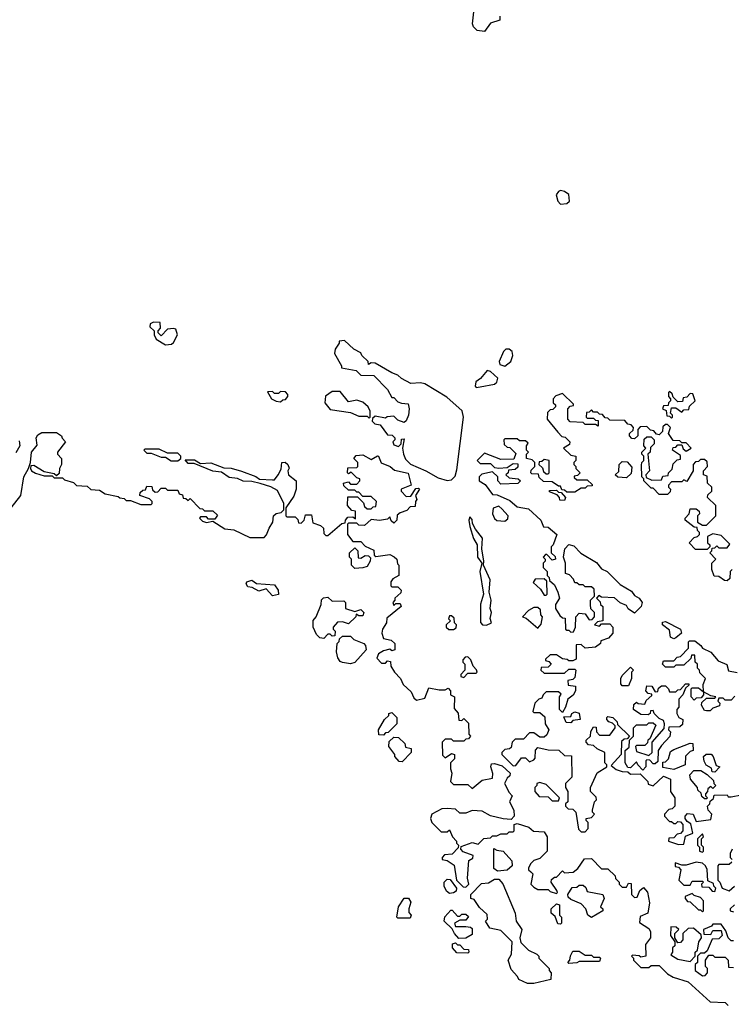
# Model space of a CAD drawing. Extents: x 2710666 to 2828562, y 857017 to 964538.
# Tile 20 of 138: x 2741637 to 2745095, y 878871 to 883657. Entities that reach past the tile are written whole.
import ezdxf

# ---------------------------------------------------------------- set-up
doc = ezdxf.new("R2010")
doc.units = 0

msp = doc.modelspace()

# ---------------------------------------------------------------- linework, layer by layer
at = {"layer": '0CON05XD'}
for points in [[(2743895, 883600), (2743860, 883605), (2743841.7, 883621.7), (2743837, 883637), (2743843.8, 883695)], [(2743970, 883675), (2743970, 883655), (2743925, 883640), (2743895, 883600)], [(2744265, 882760), (2744295, 882763.3), (2744308.8, 882775), (2744305, 882806.7), (2744285, 882821.2), (2744265, 882826.7), (2744255, 882822.5), (2744243.8, 882805), (2744251.2, 882775), (2744265, 882760)], [(2742345, 882077.5), (2742375, 882080), (2742385, 882087.5), (2742403.3, 882125), (2742395, 882152.5), (2742385, 882156.7), (2742355, 882152.5), (2742325, 882120), (2742310, 882135), (2742310, 882145), (2742321.7, 882158.3), (2742320, 882185), (2742287, 882187), (2742270.7, 882179.3), (2742270, 882165), (2742290, 882145), (2742290, 882125), (2742300, 882105), (2742345, 882077.5)], [(2743715, 881416.9), (2743735, 881420.5), (2743752.4, 881437.6), (2743761.3, 881468.7), (2743792.9, 881725), (2743786.6, 881756.6), (2743712.2, 881822.2), (2743605, 881887.1), (2743585, 881891.9), (2743538.3, 881888.3), (2743493, 881913), (2743475, 881930), (2743445, 881940), (2743365, 881987.5), (2743345, 881990), (2743331.7, 881981.7), (2743330, 881995), (2743300, 882025), (2743295, 882037.5), (2743260, 882055), (2743215, 882097.5), (2743190, 882095), (2743190, 882085), (2743170, 882055), (2743167.5, 882035), (2743200, 881975), (2743200, 881965), (2743271.7, 881951.7), (2743295, 881930), (2743358.3, 881928.3), (2743425, 881860), (2743445, 881820), (2743455, 881820), (2743475, 881800), (2743493, 881793), (2743525, 881790), (2743530, 881765), (2743525.7, 881735), (2743515, 881707.5), (2743505, 881700), (2743475, 881710), (2743455, 881730), (2743423, 881727), (2743415, 881720), (2743365, 881730), (2743351.7, 881718.3), (2743350, 881705), (2743363, 881693), (2743388.3, 881688.3), (2743425, 881640), (2743447, 881637), (2743460, 881625), (2743460, 881615), (2743450, 881605), (2743455, 881590), (2743477, 881583), (2743490, 881595), (2743491.7, 881618.3), (2743505, 881620), (2743497.5, 881575), (2743502, 881545), (2743511.5, 881521.5), (2743536.2, 881496.2), (2743610, 881465), (2743670.4, 881430.4), (2743715, 881416.9)], [(2743995, 881973.8), (2744023.3, 881995), (2744033.8, 882025), (2744030, 882045), (2744015, 882056.2), (2744000, 882055), (2743987.5, 882045), (2743967.5, 881995), (2743970.7, 881980.7), (2743995, 881973.8)], [(2743855, 881870), (2743875, 881872.5), (2743945, 881886.2), (2743955.8, 881895), (2743960, 881915), (2743925, 881947.5), (2743908.3, 881951.7), (2743876.4, 881913.6), (2743853, 881897), (2743850, 881875), (2743855, 881870)], [(2742905, 881800), (2742915, 881810), (2742928.3, 881811.7), (2742940, 881825), (2742940, 881835), (2742928.3, 881848.3), (2742905, 881850), (2742895, 881840), (2742875, 881840), (2742865, 881850), (2742841.7, 881848.3), (2742860, 881815), (2742883, 881803), (2742905, 881800)], [(2743335, 881720), (2743340, 881725), (2743340, 881755), (2743330, 881775), (2743305, 881797.5), (2743275, 881807.5), (2743235, 881800), (2743195, 881850), (2743155, 881850), (2743123, 881827), (2743120, 881795), (2743145, 881762.5), (2743245, 881747.5), (2743285, 881730), (2743325, 881730), (2743335, 881720)], [(2745100, 880985), (2745090, 880975), (2745088.3, 880941.7), (2745075, 880930), (2745061.7, 880931.7), (2745035, 880950), (2745011.7, 880951.7), (2745000, 880985), (2745000, 881015), (2745020, 881035), (2744990, 881065), (2745000, 881075), (2745001.7, 881088.3), (2745015, 881090), (2745025, 881100), (2745035, 881090), (2745075, 881090), (2745088.3, 881108.3), (2745045, 881150), (2745005, 881157.5), (2744980, 881145), (2744980, 881115), (2744990, 881105), (2744990, 881095), (2744978.3, 881081.7), (2744921.7, 881081.7), (2744890, 881115), (2744915, 881140), (2744930, 881145), (2744940, 881155), (2744940, 881165), (2744930, 881175), (2744928.3, 881188.3), (2744915, 881190), (2744870, 881225), (2744870, 881235), (2744890, 881255), (2744895, 881280), (2744925, 881280), (2744938.3, 881268.3), (2744940, 881255), (2744930, 881245), (2744930, 881215), (2744955, 881200), (2744975, 881200), (2745020, 881245), (2745020, 881295), (2744980, 881335), (2744981.7, 881348.3), (2745000, 881365), (2745000, 881385), (2744980, 881405), (2744978.3, 881438.3), (2744960, 881445), (2744960, 881465), (2744980, 881485), (2744978.3, 881508.3), (2744965, 881520), (2744945, 881520), (2744935, 881510), (2744921.7, 881508.3), (2744910, 881495), (2744910, 881465), (2744878.3, 881411.7), (2744865, 881420), (2744855, 881410), (2744805, 881410), (2744790, 881395), (2744790, 881385), (2744800, 881375), (2744798.3, 881361.7), (2744785, 881350), (2744745, 881350), (2744715, 881380), (2744705, 881380), (2744670, 881415), (2744670, 881425), (2744660, 881435), (2744658.3, 881491.7), (2744660, 881505), (2744670, 881515), (2744670, 881535), (2744660, 881545), (2744660, 881555), (2744680, 881575), (2744670, 881585), (2744671.7, 881618.3), (2744685, 881630), (2744705, 881630), (2744720, 881615), (2744720, 881595), (2744701.7, 881578.3), (2744700, 881555), (2744690, 881545), (2744697.5, 881465), (2744680, 881445), (2744681.7, 881431.7), (2744708.3, 881418.3), (2744755, 881420), (2744761.7, 881438.3), (2744788.3, 881441.7), (2744790, 881455), (2744807, 881473), (2744811.7, 881498.3), (2744831.7, 881518.3), (2744848.3, 881521.7), (2744848.3, 881538.3), (2744810, 881565), (2744811.7, 881578.3), (2744825, 881580), (2744835, 881590), (2744855, 881590), (2744861.7, 881571.7), (2744875, 881560), (2744900, 881575), (2744875, 881600), (2744855, 881600), (2744845, 881610), (2744811.7, 881611.7), (2744790, 881645), (2744800, 881675), (2744785, 881690), (2744775, 881690), (2744761.7, 881678.3), (2744760, 881655), (2744745, 881640), (2744731.7, 881641.7), (2744718.3, 881658.3), (2744701.7, 881661.7), (2744685, 881680), (2744651.7, 881678.3), (2744640, 881665), (2744640, 881635), (2744625, 881620), (2744611.7, 881621.7), (2744600, 881635), (2744600, 881645), (2744618.3, 881661.7), (2744620, 881675), (2744608.3, 881688.3), (2744591.7, 881691.7), (2744578.3, 881708.3), (2744505, 881710), (2744495, 881720), (2744481.7, 881721.7), (2744468.3, 881738.3), (2744455, 881740), (2744445, 881750), (2744425, 881750), (2744415, 881760), (2744405, 881750), (2744391.7, 881748.3), (2744390, 881725), (2744395, 881720), (2744425, 881720), (2744435, 881710), (2744448.3, 881708.3), (2744448.3, 881681.7), (2744435, 881690), (2744385, 881690), (2744375, 881700), (2744311.7, 881701.7), (2744300, 881715), (2744300, 881765), (2744311.7, 881778.3), (2744328.3, 881781.7), (2744328.3, 881788.3), (2744275, 881840), (2744241.7, 881828.3), (2744230, 881815), (2744230, 881795), (2744240, 881785), (2744240, 881775), (2744228.3, 881761.7), (2744215, 881760), (2744201.7, 881748.3), (2744200, 881715), (2744251.7, 881651.7), (2744271.7, 881631.7), (2744288.3, 881628.3), (2744310, 881605), (2744308.3, 881591.7), (2744280, 881575), (2744315, 881540), (2744340, 881535), (2744340, 881515), (2744330, 881505), (2744330, 881495), (2744340, 881485), (2744340, 881475), (2744360, 881455), (2744348.3, 881441.7), (2744331.7, 881438.3), (2744331.7, 881431.7), (2744345, 881420), (2744395, 881420), (2744418.3, 881398.3), (2744418.3, 881391.7), (2744395, 881390), (2744385, 881380), (2744365, 881380), (2744335, 881360), (2744295, 881360), (2744285, 881370), (2744271.7, 881371.7), (2744265, 881390), (2744255, 881390), (2744225, 881410), (2744181.7, 881411.7), (2744161.7, 881431.7), (2744158.3, 881448.3), (2744125, 881450), (2744120, 881455), (2744121.7, 881468.3), (2744140, 881485), (2744140, 881505), (2744127, 881517), (2744100, 881525), (2744100, 881545), (2744110, 881555), (2744100, 881565), (2744100, 881585), (2744108.3, 881598.3), (2744095, 881610), (2744065, 881610), (2744055, 881620), (2743995, 881620), (2743990, 881615), (2743991.7, 881591.7), (2744005, 881580), (2744018.3, 881578.3), (2744048.3, 881548.3), (2744038.3, 881521.7), (2743975, 881520), (2743895, 881550), (2743860, 881515), (2743875, 881500), (2743925, 881500), (2743945, 881480), (2743965, 881477.5), (2744005, 881480), (2744035, 881500), (2744058.3, 881498.3), (2744058.3, 881481.7), (2744045, 881470), (2744011.7, 881468.3), (2744010, 881455), (2744000, 881445), (2744015, 881430), (2744060, 881425), (2744070, 881415), (2744057.5, 881402.5), (2743975, 881400), (2743960, 881415), (2743960, 881435), (2743935, 881460), (2743882.5, 881447.5), (2743870, 881435), (2743870, 881415), (2743898.3, 881398.3), (2743935, 881350), (2743957, 881347), (2744019.5, 881319.5), (2744055, 881290), (2744109.3, 881279.3)], [(2744805, 881720), (2744810, 881725), (2744810, 881735), (2744800, 881745), (2744805, 881770), (2744825, 881770), (2744855, 881750), (2744865, 881760), (2744888.3, 881761.7), (2744891.7, 881778.3), (2744920, 881805), (2744908.3, 881838.3), (2744895, 881840), (2744878.3, 881821.7), (2744861.7, 881818.3), (2744858.3, 881801.7), (2744835, 881800), (2744811.7, 881821.7), (2744808.3, 881838.3), (2744795, 881850), (2744790, 881845), (2744790, 881825), (2744800, 881815), (2744800, 881805), (2744790, 881795), (2744788.3, 881781.7), (2744765, 881780), (2744760, 881765), (2744778.3, 881758.3), (2744781.7, 881731.7), (2744795, 881730), (2744805, 881720)], [(2741595, 881283.8), (2741642.5, 881345), (2741656.2, 881435), (2741680, 881475), (2741690, 881505), (2741694.2, 881555.8), (2741721.7, 881588.3), (2741717.5, 881625), (2741725, 881640), (2741745, 881650), (2741815, 881650), (2741840, 881635), (2741843, 881623), (2741860, 881605), (2741820, 881555), (2741820, 881545), (2741840, 881525), (2741840, 881495), (2741830, 881475), (2741828.3, 881451.7), (2741815, 881440), (2741805, 881450), (2741755, 881460), (2741705, 881490), (2741691.7, 881488.3), (2741690, 881475), (2741693.6, 881463.6), (2741713, 881453), (2741755, 881440), (2741795, 881440), (2741805, 881430), (2741845, 881430), (2741855, 881420), (2741898.3, 881408.3), (2741913, 881393), (2741965, 881390), (2741983, 881373), (2742025, 881370), (2742053, 881353), (2742115, 881340), (2742123, 881333), (2742145, 881330), (2742155, 881320), (2742175, 881320), (2742225, 881300), (2742275, 881300), (2742280, 881305), (2742280, 881315), (2742268.3, 881328.3), (2742220, 881345), (2742221.7, 881358.3), (2742235, 881370), (2742248.3, 881371.7), (2742255, 881390), (2742278.3, 881388.3), (2742281.7, 881371.7), (2742295, 881360), (2742308.3, 881361.7), (2742325, 881380), (2742345, 881380), (2742355, 881370), (2742405, 881370), (2742411.7, 881351.7), (2742428.3, 881348.3), (2742431.7, 881331.7), (2742445, 881330), (2742455, 881320), (2742465, 881330), (2742511.7, 881281.7), (2742525, 881280), (2742535, 881270), (2742575, 881270), (2742598.3, 881248.3), (2742585, 881230), (2742555, 881230), (2742545, 881240), (2742515, 881240), (2742510, 881235), (2742525, 881220), (2742545, 881212.5), (2742575, 881220), (2742633, 881183), (2742677, 881177), (2742755, 881140), (2742825, 881140), (2742837, 881153), (2742850, 881185), (2742867.5, 881215), (2742870, 881245), (2742883, 881257), (2742908.3, 881261.7), (2742920, 881275), (2742920, 881305), (2742889.3, 881369.3), (2742857, 881387), (2742805, 881402.5), (2742765, 881412.5), (2742723.6, 881413.6), (2742695, 881427.5), (2742655, 881432.5), (2742617, 881457), (2742575, 881462.5), (2742485, 881500), (2742455, 881500), (2742441.7, 881518.3), (2742487, 881517), (2742515, 881500), (2742565, 881502.5), (2742628.3, 881478.3), (2742665, 881477.5), (2742715, 881462.5), (2742785, 881437.5), (2742803, 881423), (2742865, 881420), (2742875, 881420), (2742892.5, 881445), (2742907, 881473), (2742910, 881505), (2742927, 881507), (2742940, 881495), (2742947, 881477), (2742940, 881465), (2742942.5, 881445), (2742980, 881415), (2742980, 881375), (2742968.3, 881341.7), (2742930, 881285), (2742930, 881245), (2742935, 881240), (2742975, 881240), (2742988.3, 881228.3), (2742991.7, 881211.7), (2743005, 881210), (2743020, 881225), (2743025, 881250), (2743055, 881250), (2743061.7, 881211.7), (2743099.3, 881199.3), (2743112.5, 881185), (2743115, 881160), (2743125, 881150), (2743135, 881150), (2743201.7, 881208.3), (2743218.3, 881211.7), (2743220, 881225), (2743231.7, 881238.3), (2743255, 881240), (2743268.3, 881231.7), (2743268.3, 881268.3), (2743251.7, 881271.7), (2743230, 881295), (2743231.7, 881338.3), (2743278.3, 881338.3), (2743308.3, 881308.3), (2743311.7, 881291.7), (2743325, 881280), (2743345, 881280), (2743355, 881290), (2743368.3, 881291.7), (2743370, 881315), (2743345, 881340), (2743305, 881340), (2743285, 881360), (2743275, 881360), (2743265, 881370), (2743235, 881370), (2743211.7, 881391.7), (2743210, 881405), (2743235, 881410), (2743245, 881400), (2743275, 881400), (2743290, 881415), (2743290, 881425), (2743275, 881430), (2743248.3, 881458.3), (2743235, 881450), (2743230, 881455), (2743231.7, 881478.3), (2743275, 881480), (2743280, 881485), (2743280, 881505), (2743260, 881525), (2743271.7, 881538.3), (2743305, 881542.5), (2743345, 881520), (2743375, 881537.5), (2743380, 881535), (2743393, 881503), (2743437.5, 881485), (2743458.3, 881468.3), (2743525, 881452.5), (2743540, 881395), (2743490, 881375), (2743490, 881365), (2743515, 881340), (2743538.3, 881341.7), (2743561.7, 881378.3), (2743575, 881380), (2743580, 881375), (2743560, 881345), (2743567.5, 881325), (2743560, 881315), (2743558.3, 881291.7), (2743535, 881290), (2743518.3, 881271.7), (2743485, 881260), (2743471.7, 881248.3), (2743470, 881225), (2743455, 881210), (2743441.7, 881221.7), (2743435, 881240), (2743425, 881230), (2743385, 881222.5), (2743345, 881227.5), (2743311.7, 881198.3), (2743285, 881200), (2743275, 881210), (2743235, 881210), (2743230, 881205), (2743230, 881155), (2743255, 881120), (2743295, 881120), (2743315, 881097.5), (2743358.3, 881078.3), (2743360, 881055), (2743368.3, 881048.3), (2743435, 881057.5), (2743457, 881047), (2743470, 881035), (2743473, 881013), (2743480, 881005), (2743480, 880955), (2743450.7, 880939.3), (2743440, 880925), (2743440, 880905), (2743445, 880900), (2743475, 880900), (2743490, 880885), (2743488.3, 880871.7), (2743460, 880845), (2743460, 880835), (2743450, 880825), (2743455, 880810), (2743465, 880820), (2743485, 880820), (2743490, 880805), (2743421.7, 880748.3), (2743420, 880725), (2743400, 880695), (2743397.5, 880675), (2743405, 880650), (2743441.7, 880641.7), (2743460, 880625), (2743460, 880595), (2743445, 880590), (2743435, 880597.5), (2743405, 880590), (2743380, 880575), (2743373, 880553), (2743395, 880530), (2743415, 880530), (2743425, 880540), (2743438.3, 880538.3), (2743440, 880515), (2743457.5, 880485), (2743487.5, 880455), (2743500, 880425), (2743539.3, 880389.3), (2743551.7, 880361.7), (2743565, 880350), (2743605, 880360), (2743625, 880410), (2743675, 880400), (2743705, 880400), (2743718.3, 880408.3), (2743730, 880395), (2743730, 880375), (2743750, 880365), (2743748.3, 880308.3), (2743767, 880287), (2743771.7, 880251.7), (2743785, 880250), (2743795, 880260), (2743818.3, 880238.3)], [(2741635, 881610), (2741637.5, 881585), (2741618.3, 881551.7)], [(2742405, 881512.5), (2742420, 881525), (2742420, 881535), (2742405, 881550), (2742355, 881550), (2742315, 881570), (2742245, 881570), (2742240, 881565), (2742255, 881550), (2742275, 881550), (2742325, 881530), (2742345, 881530), (2742373, 881513), (2742405, 881512.5)], [(2744205, 881450), (2744210, 881455), (2744210, 881515), (2744185, 881520), (2744175, 881510), (2744161.7, 881508.3), (2744160, 881495), (2744178.3, 881478.3), (2744181.7, 881461.7), (2744195, 881450), (2744205, 881450)], [(2744585, 881430), (2744543, 881433), (2744530, 881445), (2744548.3, 881461.7), (2744550, 881495), (2744565, 881510), (2744588.3, 881508.3), (2744611.7, 881481.7), (2744608.3, 881451.7), (2744585, 881430)], [(2744285, 881320), (2744261.7, 881321.7), (2744260, 881335), (2744248.3, 881348.3), (2744211.7, 881361.7), (2744211.7, 881368.3), (2744245, 881370), (2744255, 881360), (2744268.3, 881358.3), (2744290, 881335), (2744285, 881320)], [(2743995, 881220), (2744008.3, 881231.7), (2744010, 881245), (2743979.5, 881279.5), (2743965, 881292.5), (2743937, 881283), (2743933.8, 881255), (2743945, 881232.5), (2743955, 881222.5), (2743995, 881220)], [(2744109.3, 881279.3), (2744170, 881225), (2744181.7, 881191.7), (2744205, 881190), (2744247.5, 881155), (2744230, 881105), (2744220, 881095), (2744220, 881065), (2744238.3, 881048.3), (2744240, 881035), (2744225, 881030), (2744198.3, 881058.3), (2744191.7, 881058.3), (2744180, 881045), (2744190, 881035), (2744190, 881025), (2744180, 881015), (2744180, 880995), (2744200, 880975), (2744200, 880955), (2744210, 880945), (2744211.7, 880931.7), (2744235, 880910), (2744252.5, 880875), (2744260, 880845), (2744240, 880815), (2744240, 880795), (2744261.7, 880761.7), (2744275, 880750), (2744288.3, 880748.3), (2744290, 880695), (2744295, 880690), (2744305, 880690), (2744315, 880680), (2744328.3, 880681.7), (2744337.5, 880705), (2744340, 880755), (2744355, 880772.5), (2744385, 880770), (2744405, 880740), (2744418.3, 880741.7), (2744430, 880755), (2744430, 880775), (2744413, 880793), (2744410, 880815), (2744410, 880835), (2744430, 880855), (2744428.3, 880888.3), (2744415, 880900), (2744385, 880900), (2744375, 880910), (2744355, 880910), (2744345, 880920), (2744335, 880920), (2744328.3, 880938.3), (2744308.3, 880958.3), (2744290, 880965), (2744290, 881015), (2744280, 881045), (2744286.7, 881085), (2744305, 881106.7), (2744330.5, 881100.5), (2744363.9, 881063.9), (2744439.2, 881019.2), (2744465, 880987.5), (2744492.5, 880975), (2744555, 880912.5), (2744610, 880880), (2744625, 880857.5), (2744647.5, 880845), (2744662.5, 880825), (2744657.5, 880805), (2744625, 880772.5), (2744593.6, 880793.6), (2744585, 880810), (2744555, 880822.5), (2744527, 880847), (2744465, 880850), (2744451.7, 880858.3), (2744440, 880845), (2744458.3, 880828.3), (2744460, 880815), (2744470, 880805), (2744470, 880735), (2744445, 880730), (2744430, 880715), (2744455, 880710), (2744465, 880720), (2744505, 880720), (2744520, 880705), (2744520, 880675), (2744498.3, 880651.7), (2744461.7, 880638.3), (2744460, 880625), (2744435, 880607.5), (2744385, 880602.5), (2744365, 880620), (2744341.7, 880618.3), (2744341.7, 880548.3), (2744325, 880540), (2744305, 880540), (2744297, 880547), (2744275, 880550), (2744245, 880570), (2744215, 880570), (2744191.7, 880548.3), (2744191.7, 880541.7), (2744208.3, 880538.3), (2744220, 880525), (2744205, 880510), (2744171.7, 880508.3), (2744170, 880495), (2744185, 880480), (2744285, 880480), (2744305, 880500), (2744335, 880500), (2744340, 880495), (2744335, 880460), (2744325, 880450), (2744300, 880445), (2744301.7, 880421.7), (2744338.3, 880418.3), (2744337.5, 880395), (2744326.4, 880373.6), (2744300, 880355), (2744290, 880315), (2744275, 880290), (2744260, 880305), (2744260, 880365), (2744268.3, 880378.3), (2744255, 880390), (2744195, 880390), (2744180, 880375), (2744175, 880360), (2744160, 880355), (2744140, 880335), (2744130, 880295), (2744135, 880290), (2744165, 880290), (2744188.3, 880268.3), (2744190, 880235), (2744207.5, 880205), (2744198.3, 880181.7), (2744185, 880170), (2744165, 880170), (2744135, 880190), (2744115, 880190), (2744085, 880160), (2744045, 880160), (2744030, 880145), (2744025, 880120), (2744017, 880113), (2743995, 880110), (2743980, 880095), (2743980, 880085), (2744035, 880030), (2744048.3, 880031.7), (2744075, 880070), (2744095, 880070), (2744115, 880050), (2744135, 880060), (2744141.7, 880068.3), (2744143, 880107), (2744155, 880120), (2744205, 880107.5), (2744257, 880107), (2744285, 880080), (2744318.3, 880078.3), (2744320, 879975), (2744290, 879945), (2744290, 879925), (2744300, 879905), (2744300, 879855), (2744290, 879845), (2744290, 879835), (2744301.7, 879821.7), (2744325, 879820), (2744340, 879805), (2744353, 879723), (2744365, 879710), (2744385, 879710), (2744400, 879725), (2744400, 879755), (2744390, 879765), (2744390, 879775), (2744415, 879780), (2744430, 879795), (2744420, 879805), (2744420, 879815), (2744430, 879855), (2744440, 879865), (2744438.3, 879878.3), (2744410, 879905), (2744410, 879925), (2744443.6, 879996.4), (2744490, 880025), (2744490, 880035), (2744480, 880045), (2744480, 880095), (2744443, 880113), (2744425, 880130), (2744401.7, 880131.7), (2744390, 880145), (2744390, 880155), (2744410, 880175), (2744413, 880197), (2744425, 880220), (2744438.3, 880218.3), (2744440, 880195), (2744455, 880180), (2744505, 880180), (2744530, 880215), (2744530, 880225), (2744518.3, 880238.3), (2744500, 880245), (2744490, 880255), (2744490, 880265), (2744495, 880270), (2744520, 880265), (2744540, 880245), (2744541.7, 880231.7), (2744600, 880175), (2744588.3, 880161.7), (2744575, 880160), (2744561.7, 880148.3), (2744560, 880085), (2744511.7, 880031.7), (2744535, 880012.5), (2744565, 880002.5), (2744591.7, 880001.7), (2744605, 879990), (2744651.7, 879991.7), (2744690, 879955), (2744691.7, 879941.7), (2744715, 879932.5), (2744765, 879980), (2744800, 879965), (2744800, 879905), (2744820, 879875), (2744820, 879835), (2744808.3, 879821.7), (2744791.7, 879818.3), (2744770, 879795), (2744770, 879785), (2744795, 879760), (2744805, 879760), (2744815, 879750), (2744825, 879750), (2744835, 879760), (2744848.3, 879758.3), (2744860, 879745), (2744860, 879715), (2744848.3, 879701.7), (2744831.7, 879698.3), (2744815, 879680), (2744791.7, 879678.3), (2744790, 879665), (2744838.3, 879648.3), (2744865, 879650)], [(2743905, 880713.8), (2743930, 880725), (2743923.9, 880746.1), (2743930, 880775), (2743923.3, 880795), (2743928, 880835), (2743918.8, 880875), (2743923.8, 880935), (2743890, 881005), (2743892.5, 881025), (2743883.3, 881085), (2743886.4, 881136.4), (2743851.3, 881181.3), (2743837.7, 881207.7), (2743835, 881227.5), (2743825, 881240), (2743818.8, 881225), (2743824.3, 881194.3), (2743842.9, 881135), (2743860.8, 881105), (2743862, 881045), (2743883.3, 881015), (2743872.5, 880975), (2743890.8, 880865), (2743876.1, 880816.1), (2743877, 880727), (2743886.4, 880716.4), (2743905, 880713.8)], [(2743265, 880990), (2743250, 881005), (2743250, 881035), (2743240, 881045), (2743240, 881065), (2743265, 881090), (2743280, 881075), (2743281.7, 881041.7), (2743295, 881040), (2743315, 881052.5), (2743331.7, 881051.7), (2743341.7, 881041.7), (2743340, 881025), (2743325, 881000), (2743305, 880992.5), (2743265, 880990)], [(2742865, 880856.7), (2742835, 880890), (2742799.3, 880879.3), (2742766.7, 880896.7), (2742745, 880900), (2742736.7, 880915), (2742740, 880925), (2742765, 880933.3), (2742787, 880917), (2742875, 880910), (2742893.3, 880885), (2742895, 880862.5), (2742865, 880856.7)], [(2744195, 880860), (2744200, 880865), (2744198.3, 880928.3), (2744185, 880940), (2744141.7, 880938.3), (2744131.7, 880921.7), (2744168.3, 880888.3), (2744185, 880860), (2744195, 880860)], [(2743115, 880650), (2743095, 880652.5), (2743079.3, 880669.3), (2743063.3, 880705), (2743062.5, 880725), (2743063, 880737), (2743077.5, 880755), (2743102.5, 880815), (2743103, 880837), (2743113, 880847), (2743135, 880850), (2743155, 880830), (2743211.7, 880831.7), (2743220, 880825), (2743220, 880795), (2743265, 880780), (2743295, 880790), (2743310, 880775), (2743305, 880760), (2743285, 880760), (2743271.7, 880768.3), (2743270, 880755), (2743235, 880720), (2743205, 880730), (2743181.7, 880728.3), (2743160, 880705), (2743160, 880695), (2743170, 880685), (2743168.3, 880661.7), (2743155, 880660), (2743145, 880670), (2743135, 880670), (2743115, 880650)], [(2744155, 880700), (2744171.7, 880718.3), (2744177.5, 880755), (2744170, 880765), (2744168.3, 880788.3), (2744155, 880800), (2744135, 880800), (2744110, 880785), (2744080, 880755), (2744098.3, 880748.3), (2744155, 880700)], [(2743745, 880692.5), (2743758.3, 880701.7), (2743760, 880715), (2743750, 880725), (2743748.3, 880748.3), (2743735, 880760), (2743725, 880760), (2743720, 880745), (2743730, 880735), (2743710, 880715), (2743710, 880705), (2743723, 880693), (2743745, 880692.5)], [(2744815, 880647.5), (2744800, 880655), (2744795, 880690), (2744760, 880715), (2744760.7, 880729.3), (2744775, 880732.5), (2744847.5, 880695), (2744852.5, 880675), (2744825, 880652.5), (2744815, 880647.5)], [(2743245, 880526.7), (2743205, 880533.3), (2743195, 880537.5), (2743183.3, 880555), (2743176.7, 880585), (2743180, 880625), (2743190, 880635), (2743191.7, 880648.3), (2743205, 880660), (2743245, 880660), (2743260, 880645), (2743310, 880625), (2743317.5, 880615), (2743320, 880595), (2743265, 880532.5), (2743245, 880526.7)], [(2745111.7, 880368.3), (2745095, 880350), (2745065, 880350), (2745055, 880360), (2745035, 880360), (2745030, 880345), (2745040, 880335), (2745038.3, 880321.7), (2745005, 880310), (2744991.7, 880298.3), (2744975, 880297.5), (2744965, 880300), (2744950, 880325), (2744951.7, 880338.3), (2744975, 880360), (2745015, 880360), (2745020, 880365), (2744995, 880370), (2744960, 880390), (2744960, 880375), (2744948.3, 880361.7), (2744925, 880360), (2744915, 880350), (2744900, 880365), (2744900, 880405), (2744905, 880410), (2744935, 880410), (2744960, 880390), (2744957.5, 880425), (2744970, 880455), (2744941.7, 880481.7), (2744940, 880495), (2744930, 880505), (2744930, 880525), (2744920, 880535), (2744918.3, 880568.3), (2744901.7, 880568.3), (2744898.3, 880551.7), (2744865, 880520), (2744825, 880520), (2744815, 880510), (2744775, 880510), (2744760, 880525), (2744765, 880540), (2744815, 880540), (2744831.7, 880558.3), (2744848.3, 880561.7), (2744887.5, 880602.5), (2744887.5, 880632.5), (2744892.5, 880637.5), (2744917.5, 880637.5), (2744947.5, 880615), (2744955, 880602.5), (2744995, 880582.5), (2745031.2, 880541.2), (2745073, 880523), (2745081.7, 880491.7), (2745123.9, 880483.9)], [(2743795, 880460), (2743815, 880480), (2743855, 880480), (2743860, 880485), (2743857, 880497), (2743840, 880515), (2743830, 880545), (2743815, 880560), (2743801.7, 880558.3), (2743790, 880545), (2743790, 880535), (2743800, 880525), (2743800, 880495), (2743780, 880475), (2743780, 880465), (2743795, 880460)], [(2744595, 880420), (2744565, 880420), (2744558.3, 880428.3), (2744557.5, 880455), (2744565, 880470), (2744605, 880510), (2744620, 880495), (2744610, 880485), (2744610, 880455), (2744595, 880420)], [(2744665, 880010), (2744640, 880035), (2744635, 880050), (2744605, 880020), (2744591.7, 880021.7), (2744580, 880045), (2744580, 880105), (2744598.3, 880121.7), (2744600, 880155), (2744620, 880175), (2744620, 880215), (2744635, 880230), (2744685, 880230), (2744695, 880240), (2744715, 880240), (2744728.3, 880228.3), (2744698.3, 880161.7), (2744690, 880155), (2744688.3, 880141.7), (2744675, 880130), (2744635, 880130), (2744630, 880125), (2744635, 880100), (2744695, 880080), (2744710, 880095), (2744710, 880145), (2744768.3, 880211.7), (2744770, 880235), (2744765, 880250), (2744745, 880260), (2744720, 880285), (2744715, 880300), (2744701.7, 880298.3), (2744700, 880285), (2744691.7, 880278.3), (2744655, 880280), (2744620, 880305), (2744621.7, 880328.3), (2744635, 880340), (2744643, 880333), (2744675, 880330), (2744681.7, 880348.3), (2744708.3, 880371.7), (2744708.3, 880378.3), (2744691.7, 880381.7), (2744680, 880395), (2744685, 880420), (2744708.3, 880418.3), (2744725, 880390), (2744738.3, 880391.7), (2744741.7, 880408.3), (2744755, 880420), (2744775, 880420), (2744790, 880405), (2744795, 880390), (2744825, 880390), (2744835, 880400), (2744848.3, 880401.7), (2744871.7, 880428.3), (2744888.3, 880428.3), (2744888.3, 880421.7), (2744871.7, 880408.3), (2744860, 880375), (2744840, 880355), (2744840, 880315), (2744830, 880305), (2744830, 880285), (2744840, 880265), (2744860, 880255), (2744858.3, 880231.7), (2744845, 880220), (2744791.7, 880218.3), (2744790, 880205), (2744800, 880195), (2744797, 880173), (2744755, 880130), (2744740, 880105), (2744738.3, 880051.7), (2744725, 880040), (2744715, 880040), (2744698.3, 880058.3), (2744685, 880060), (2744680, 880055), (2744680, 880025), (2744665, 880010)], [(2743405, 880180), (2743381.7, 880181.7), (2743380, 880205), (2743410, 880255), (2743430, 880275), (2743430, 880285), (2743445, 880290), (2743470, 880265), (2743470, 880235), (2743428.3, 880191.7), (2743415, 880190), (2743405, 880180)], [(2744315, 880240), (2744291.7, 880241.7), (2744281.7, 880268.3), (2744315, 880270), (2744320, 880285), (2744335, 880292.5), (2744356.4, 880286.4), (2744360, 880255), (2744325, 880250), (2744315, 880240)], [(2743818.3, 880238.3), (2743820, 880185), (2743827.5, 880175), (2743818.3, 880161.7), (2743805, 880160), (2743795, 880150), (2743745, 880150), (2743735, 880160), (2743705, 880160), (2743690, 880145), (2743691.7, 880081.7), (2743705, 880070), (2743735, 880090), (2743750, 880085), (2743750, 880065), (2743730, 880045), (2743730, 880015), (2743737.5, 879995), (2743730, 879955), (2743745, 879940), (2743815, 879940), (2743835, 879920), (2743885, 879960), (2743935, 879970), (2743936.2, 879993.8), (2743926.7, 880025), (2743930, 880040), (2743945, 880042.5), (2743980.7, 880030.7), (2744020, 879995), (2744018.3, 879981.7), (2744005, 879970), (2743993.3, 879945), (2744015, 879900), (2744030, 879885), (2744017.5, 879855), (2744037.5, 879815), (2744040, 879785), (2744025, 879770), (2743987, 879773), (2743925, 879787.5), (2743885, 879810), (2743835, 879812.5), (2743805, 879800), (2743775, 879800), (2743755, 879820), (2743715, 879822.5), (2743688.3, 879821.7), (2743640, 879795), (2743632.5, 879775), (2743640, 879755), (2743685, 879710), (2743715, 879710), (2743725, 879720), (2743740, 879685), (2743760, 879665), (2743760, 879655), (2743770, 879645), (2743768.3, 879631.7), (2743738.3, 879601.7), (2743701.7, 879598.3), (2743690, 879585), (2743690, 879575), (2743715, 879570), (2743748.3, 879548.3), (2743760, 879475), (2743791.7, 879441.7), (2743805, 879440), (2743820, 879455), (2743812.5, 879485), (2743820, 879570), (2743838.3, 879581.7), (2743840, 879595), (2743791.7, 879611.7), (2743780, 879625), (2743781.7, 879638.3), (2743835, 879657.5), (2743865, 879650), (2743893, 879677), (2743925, 879680), (2743935, 879690), (2743955, 879690), (2743975, 879700), (2744005, 879700), (2744015, 879710), (2744035, 879710), (2744040, 879715), (2744040, 879745), (2744055, 879750), (2744111.7, 879731.7), (2744133, 879713), (2744185, 879710), (2744200, 879685), (2744200, 879615), (2744165, 879580), (2744135, 879570), (2744120, 879555), (2744110, 879535), (2744110, 879525), (2744120, 879515), (2744130, 879505), (2744120, 879455), (2744135, 879440), (2744155, 879430), (2744205, 879430), (2744215, 879420), (2744245, 879410), (2744250, 879415), (2744247.5, 879425), (2744220, 879465), (2744221.7, 879478.3), (2744235, 879490), (2744245, 879490), (2744275, 879520), (2744285, 879510), (2744327, 879513), (2744349.3, 879530.7), (2744381.7, 879578.3), (2744415, 879580), (2744465, 879530), (2744495, 879530), (2744530, 879495), (2744533, 879483), (2744550, 879465), (2744550, 879455), (2744565, 879440), (2744585, 879440), (2744595, 879460), (2744608.3, 879458.3), (2744610, 879405), (2744625, 879390), (2744638.3, 879391.7), (2744650, 879425), (2744668.3, 879438.3), (2744687, 879417), (2744697.5, 879365), (2744690, 879315), (2744651.7, 879298.3), (2744648.3, 879268.3), (2744695, 879240), (2744702.5, 879225), (2744702.5, 879195), (2744678.3, 879161.7), (2744680, 879105), (2744655, 879100), (2744647, 879107), (2744615, 879110), (2744610, 879105), (2744620, 879095), (2744620, 879085), (2744655, 879050), (2744695, 879050), (2744705, 879060), (2744745, 879060), (2744785, 879020), (2744813, 879003), (2744885, 878980), (2744993, 878883), (2745065, 878880), (2745080, 878865)], [(2743495, 880050), (2743481.7, 880051.7), (2743460, 880075), (2743460, 880085), (2743430, 880125), (2743431.7, 880148.3), (2743455, 880170), (2743478.3, 880168.3), (2743508.3, 880138.3), (2743511.7, 880121.7), (2743540, 880115), (2743540, 880095), (2743495, 880050)], [(2744815, 880012.5), (2744761.7, 880021.7), (2744761.7, 880048.3), (2744775, 880050), (2744790, 880065), (2744800, 880100), (2744815, 880110), (2744895, 880140), (2744908.3, 880138.3), (2744910, 880105), (2744895, 880100), (2744873, 880077), (2744870, 880035), (2744815, 880012.5)], [(2745015, 880000), (2745001.7, 880001.7), (2744998.3, 880018.3), (2744973.3, 880033.3), (2744963, 880053), (2744960, 880075), (2744973, 880087), (2744996.4, 880086.4), (2745006.2, 880076.2), (2745021.7, 880031.7), (2745040, 880025), (2745015, 880000)], [(2744975, 879870), (2744965, 879870), (2744951.7, 879881.7), (2744948.3, 879898.3), (2744931.7, 879911.7), (2744930, 879925), (2744897.5, 879965), (2744893, 879987), (2744913, 880007), (2744947, 880007), (2744978.3, 879988.3), (2745008.3, 879958.3), (2745010, 879945), (2745020, 879935), (2745005, 879920), (2744995, 879930), (2744981.7, 879918.3), (2744980, 879905), (2744970, 879895), (2744970, 879885), (2744980, 879875), (2744975, 879870)], [(2744255, 879860), (2744260, 879875), (2744195, 879940), (2744165, 879950), (2744150, 879945), (2744150, 879935), (2744140, 879925), (2744140, 879905), (2744161.7, 879881.7), (2744205, 879880), (2744225, 879860), (2744255, 879860)], [(2744865, 879650), (2744871.7, 879688.3), (2744907.5, 879702.5), (2744898.3, 879748.3), (2744880, 879760), (2744870, 879775), (2744870, 879785), (2744881.7, 879798.3), (2744910, 879795), (2744925, 879760), (2744995, 879770), (2745000, 879795), (2744982.5, 879815), (2744980, 879835), (2744990, 879845), (2744991.7, 879858.3), (2745008.3, 879871.7), (2745011.7, 879888.3), (2745075, 879890), (2745080, 879880), (2745095, 879880), (2745145, 879890)], [(2744955, 879610), (2744960, 879615), (2744960, 879635), (2744950, 879645), (2744950, 879675), (2744960, 879685), (2744955, 879700), (2744930, 879675), (2744930, 879645), (2744940, 879635), (2744940, 879615), (2744955, 879610)], [(2743958.3, 879518.3), (2743941.7, 879531.7), (2743941.7, 879628.3), (2743955, 879620), (2743986.1, 879616.1), (2744028.3, 879568.3), (2744030, 879545), (2744005, 879523.3), (2743958.3, 879518.3)], [(2745100, 879625), (2745090, 879605), (2745090, 879585), (2745100, 879575)], [(2745015, 879420), (2745020, 879435), (2745010, 879445), (2745008.3, 879458.3), (2744981.7, 879471.7), (2744977, 879527), (2744970, 879545), (2744955, 879557.5), (2744925, 879562.5), (2744875, 879547.5), (2744855, 879547.5), (2744821.7, 879558.3), (2744821.7, 879541.7), (2744838.3, 879538.3), (2744850, 879525), (2744840, 879475), (2744865, 879450), (2744895, 879450), (2744905, 879470), (2744955, 879470), (2744960, 879465), (2744950, 879455), (2744951.7, 879441.7), (2744985, 879440), (2745001.7, 879421.7), (2745015, 879420)], [(2745098.3, 879561.7), (2745085, 879550), (2745035, 879550), (2745030, 879545), (2745030, 879475), (2745040, 879465), (2745050, 879435), (2745085, 879422.5), (2745110, 879445)], [(2743725, 879410), (2743711.7, 879421.7), (2743700, 879445), (2743700, 879465), (2743715, 879480), (2743728.3, 879478.3), (2743760, 879435), (2743758.3, 879421.7), (2743745, 879412.5), (2743725, 879410)], [(2744135, 878972.5), (2744105, 878972.5), (2744061.7, 878991.7), (2744056.4, 879006.4), (2744025, 879040), (2744010, 879085), (2744027.5, 879115), (2744030, 879175), (2743975, 879230), (2743921.7, 879241.7), (2743900, 879275), (2743910, 879285), (2743908.3, 879308.3), (2743871.7, 879341.7), (2743845, 879380), (2743830, 879385), (2743830, 879405), (2743881.7, 879458.3), (2743915, 879462.5), (2743945, 879480), (2743965, 879480), (2743985, 879457.5), (2744044.1, 879314.1), (2744050, 879275), (2744077.5, 879235), (2744067.5, 879195), (2744071.7, 879171.7), (2744110, 879135), (2744150, 879115), (2744160, 879105), (2744160, 879095), (2744210, 879045), (2744210, 879035), (2744220, 879025), (2744218.3, 878991.7), (2744135, 878972.5)], [(2744415, 879292.5), (2744397.5, 879305), (2744387.5, 879335), (2744365, 879360), (2744315, 879380), (2744301.7, 879391.7), (2744300, 879405), (2744321.7, 879438.3), (2744345, 879440), (2744355, 879450), (2744375, 879450), (2744388.3, 879438.3), (2744395, 879420), (2744470, 879405), (2744477.5, 879385), (2744460, 879345), (2744470, 879335), (2744470, 879325), (2744415, 879292.5)], [(2744955, 879320), (2744960, 879325), (2744960, 879375), (2744945, 879390), (2744915, 879400), (2744905, 879410), (2744870, 879395), (2744870, 879385), (2744881.7, 879371.7), (2744895, 879370), (2744935, 879330), (2744945, 879330), (2744955, 879320)], [(2743535, 879290), (2743475, 879290), (2743470, 879295), (2743477.5, 879345), (2743505, 879387.5), (2743526.7, 879386.7), (2743537, 879367), (2743527.5, 879335), (2743528.3, 879318.3), (2743540, 879305), (2743535, 879290)], [(2744265, 879260), (2744251.7, 879261.7), (2744238.3, 879298.3), (2744220, 879315), (2744220, 879335), (2744245, 879360), (2744260, 879355), (2744260, 879305), (2744270, 879295), (2744270, 879265), (2744265, 879260)], [(2745110, 879355), (2745090, 879335), (2745090, 879325), (2745105, 879320)], [(2743771.7, 879191.7), (2743750, 879215), (2743738.3, 879238.3), (2743700, 879275), (2743703, 879297), (2743731.7, 879328.3), (2743738.3, 879328.3), (2743765, 879300), (2743775, 879300), (2743785, 879310), (2743805, 879310), (2743818.3, 879298.3), (2743805, 879280), (2743775, 879280), (2743750, 879265), (2743755, 879250), (2743805, 879250), (2743827, 879247), (2743835, 879240), (2743835, 879210), (2743805, 879192.5), (2743771.7, 879191.7)], [(2745105, 879180), (2745095, 879180), (2745080, 879195), (2745068.3, 879228.3), (2745045, 879260), (2745005, 879260), (2744998.3, 879251.7), (2744960, 879235), (2744961.7, 879211.7), (2744995, 879210), (2745005, 879230), (2745045, 879230), (2745050, 879205), (2745035, 879190), (2745001.7, 879188.3), (2744978.3, 879131.7), (2744965, 879120), (2744945, 879120), (2744935, 879110), (2744930, 879105), (2744930, 879075), (2744920, 879065), (2744920, 879035), (2744955, 879010), (2744968.3, 879011.7), (2744980, 879025), (2744980, 879045), (2744970, 879055), (2744970, 879085), (2744985, 879110), (2745005, 879110), (2745015, 879100), (2745065, 879100), (2745080, 879085), (2745081.7, 879051.7), (2745105, 879050)], [(2744895, 879080), (2744920, 879105), (2744920, 879125), (2744930, 879135), (2744937.5, 879175), (2744950, 879195), (2744948.3, 879208.3), (2744911.7, 879241.7), (2744885, 879240), (2744860, 879215), (2744860, 879185), (2744848.3, 879171.7), (2744835, 879170), (2744820, 879195), (2744820, 879215), (2744840, 879235), (2744827, 879247), (2744801.7, 879248.3), (2744800, 879205), (2744820, 879175), (2744820, 879155), (2744810, 879145), (2744810, 879125), (2744801.7, 879111.7), (2744835, 879090), (2744895, 879080)], [(2743815, 879120), (2743761.7, 879121.7), (2743740, 879145), (2743740, 879165), (2743755, 879170), (2743765, 879160), (2743775, 879160), (2743795, 879140), (2743818.3, 879138.3), (2743820, 879125), (2743815, 879120)], [(2744305, 879070), (2744300, 879075), (2744310, 879085), (2744313, 879107), (2744325, 879130), (2744355, 879130), (2744385, 879110), (2744415, 879110), (2744425, 879100), (2744455, 879100), (2744460, 879095), (2744455, 879080), (2744355, 879080), (2744345, 879072.5), (2744305, 879070)]]:
    msp.add_lwpolyline(points, dxfattribs=at)

doc.saveas('drawing.dxf')
